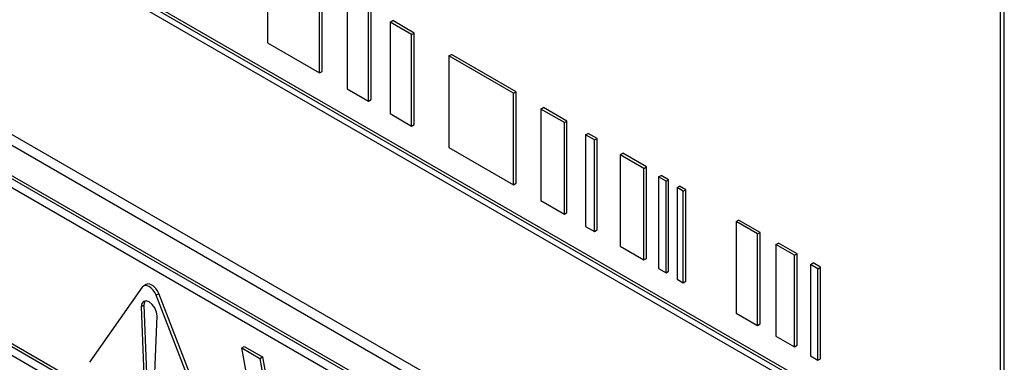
# Paper-space layout 'Blatt4' of a CAD drawing. Header units: millimetres. Extents: x 5 to 418, y 2 to 292.
# Tile 21 of 93: x 140.33 to 145.6, y 152.58 to 154.42. Entities that reach past the tile are written whole.
import ezdxf

# ---------------------------------------------------------------- set-up
doc = ezdxf.new("R2010")
doc.units = ezdxf.units.MM

psp = doc.layouts.new('Blatt4')

# ---------------------------------------------------------------- linework, layer by layer
at = {"color": 7, "linetype": 'Continuous', "lineweight": 25}
for p, q in [((145.5989, 150.8436), (145.5989, 157.4576)), ((145.5786, 150.9136), (145.5786, 157.4459)), ((145.2949, 152.0306), (138.3463, 156.0419)), ((145.309, 152.0388), (138.3605, 156.0501)), ((138.3463, 156.0093), (145.2949, 151.9979)), ((138.3157, 154.8848), (145.4574, 150.762)), ((138.3662, 154.914), (145.4372, 150.8319)), ((141.6569, 154.784), (141.6569, 154.2941)), ((145.4079, 150.6109), (138.3369, 154.6929)), ((145.4221, 150.6191), (138.351, 154.7011)), ((141.9356, 154.1332), (141.9356, 154.6231)), ((141.9498, 154.1413), (141.9498, 154.6312)), ((142.0825, 154.5383), (142.0825, 154.0484)), ((142.1977, 153.9819), (142.1977, 154.4718)), ((142.2118, 153.9901), (142.2118, 154.48)), ((142.3129, 154.4053), (142.327, 154.4135)), ((142.4281, 154.3388), (142.3129, 154.4053)), ((142.3129, 154.4053), (142.3129, 153.9154)), ((142.4422, 154.347), (142.327, 154.4135)), ((142.4281, 154.3388), (142.4422, 154.347)), ((142.4422, 153.8571), (142.4422, 154.347)), ((141.6569, 154.2941), (141.9356, 154.1332)), ((142.4281, 153.8489), (142.4281, 154.3388)), ((142.627, 154.224), (142.6412, 154.2321)), ((142.9726, 154.0245), (142.627, 154.224)), ((142.627, 154.224), (142.627, 153.734)), ((142.9867, 154.0326), (142.6412, 154.2321)), ((141.9356, 154.1332), (141.9498, 154.1413)), ((142.0825, 154.0484), (142.1977, 153.9819)), ((142.9726, 154.0245), (142.9867, 154.0326)), ((142.9867, 153.5427), (142.9867, 154.0326)), ((142.1977, 153.9819), (142.2118, 153.9901)), ((142.9726, 153.5345), (142.9726, 154.0245)), ((143.1192, 153.9398), (143.1333, 153.948)), ((143.2451, 153.8672), (143.1192, 153.9398)), ((143.1192, 153.9398), (143.1192, 153.4499)), ((143.2592, 153.8753), (143.1333, 153.948)), ((142.3129, 153.9154), (142.4281, 153.8489)), ((143.2451, 153.8672), (143.2592, 153.8753)), ((143.2451, 153.3772), (143.2451, 153.8672)), ((143.2592, 153.3854), (143.2592, 153.8753)), ((142.4281, 153.8489), (142.4422, 153.8571)), ((143.3589, 153.8014), (143.3731, 153.8096)), ((143.4058, 153.7744), (143.3589, 153.8014)), ((143.3589, 153.8014), (143.3589, 153.3115)), ((143.4199, 153.7825), (143.3731, 153.8096)), ((143.4058, 153.7744), (143.4199, 153.7825)), ((143.4058, 153.2845), (143.4058, 153.7744)), ((143.4199, 153.2926), (143.4199, 153.7825)), ((142.627, 153.734), (142.9726, 153.5345)), ((143.5439, 153.6946), (143.5581, 153.7028)), ((143.6701, 153.6218), (143.5439, 153.6946)), ((143.5439, 153.6946), (143.5439, 153.2047)), ((143.6842, 153.63), (143.5581, 153.7028)), ((143.6701, 153.6218), (143.6842, 153.63)), ((143.6701, 153.1319), (143.6701, 153.6218)), ((143.6842, 153.1401), (143.6842, 153.63)), ((145.4079, 150.5619), (140.1471, 153.5989)), ((143.7488, 153.5764), (143.7629, 153.5845)), ((143.789, 153.5531), (143.7488, 153.5764)), ((143.7488, 153.5764), (143.7488, 153.0865)), ((143.8032, 153.5613), (143.7629, 153.5845)), ((143.789, 153.5531), (143.8032, 153.5613)), ((143.789, 153.0632), (143.789, 153.5531)), ((143.8032, 153.0714), (143.8032, 153.5613)), ((142.9726, 153.5345), (142.9867, 153.5427)), ((143.8479, 153.5192), (143.862, 153.5273)), ((143.8815, 153.4997), (143.8479, 153.5192)), ((143.8479, 153.5192), (143.8479, 153.0292)), ((143.8957, 153.5079), (143.862, 153.5273)), ((143.8815, 153.4997), (143.8957, 153.5079)), ((143.8815, 153.0098), (143.8815, 153.4997)), ((143.8957, 153.018), (143.8957, 153.5079)), ((143.1192, 153.4499), (143.2451, 153.3772)), ((143.2451, 153.3772), (143.2592, 153.3854)), ((144.1635, 153.337), (144.1777, 153.3451)), ((144.2921, 153.2791), (144.1777, 153.3451)), ((143.3589, 153.3115), (143.4058, 153.2845)), ((143.4058, 153.2845), (143.4199, 153.2926)), ((144.278, 153.2709), (144.1635, 153.337)), ((144.1635, 153.337), (144.1635, 152.847)), ((144.278, 153.2709), (144.2921, 153.2791)), ((144.278, 152.781), (144.278, 153.2709)), ((144.2921, 152.7891), (144.2921, 153.2791)), ((143.5439, 153.2047), (143.6701, 153.1319)), ((144.3765, 153.214), (144.3907, 153.2222)), ((144.4762, 153.1564), (144.3765, 153.214)), ((144.3765, 153.214), (144.3765, 152.7241)), ((144.4904, 153.1646), (144.3907, 153.2222)), ((143.6701, 153.1319), (143.6842, 153.1401)), ((144.4762, 153.1564), (144.4904, 153.1646)), ((144.4762, 152.6665), (144.4762, 153.1564)), ((144.4904, 152.6747), (144.4904, 153.1646)), ((143.7488, 153.0865), (143.789, 153.0632)), ((144.5615, 153.1072), (144.5757, 153.1153)), ((144.6018, 153.084), (144.5615, 153.1072)), ((144.5615, 153.1072), (144.5615, 152.6173)), ((144.6159, 153.0921), (144.5757, 153.1153)), ((144.6018, 153.084), (144.6159, 153.0921)), ((144.6018, 152.594), (144.6018, 153.084)), ((144.6159, 152.6022), (144.6159, 153.0921)), ((143.789, 153.0632), (143.8032, 153.0714)), ((143.8479, 153.0292), (143.8815, 153.0098)), ((140.9871, 152.9856), (140.7043, 152.5832)), ((141.008, 153.0001), (140.9939, 152.9919)), ((143.8815, 153.0098), (143.8957, 153.018)), ((141.3435, 152.2142), (141.0606, 152.9432)), ((141.3576, 152.2224), (141.0748, 152.9514)), ((140.9815, 152.8805), (140.9956, 152.5153)), ((140.9956, 152.8887), (141.0097, 152.5235)), ((141.0522, 152.4827), (141.0663, 152.8316)), ((144.1635, 152.847), (144.278, 152.781)), ((144.278, 152.781), (144.2921, 152.7891)), ((140.1471, 152.7498), (145.5069, 149.6557)), ((140.1612, 152.758), (145.5069, 149.672)), ((144.3765, 152.7241), (144.4762, 152.6665)), ((145.5069, 149.6067), (140.1471, 152.7009)), ((141.5189, 152.66), (141.533, 152.6682)), ((141.6374, 152.0201), (141.5189, 152.66)), ((141.5189, 152.66), (141.6164, 152.6037)), ((141.533, 152.6682), (141.6306, 152.6119)), ((144.4762, 152.6665), (144.4904, 152.6747)), ((141.6164, 152.6037), (141.6306, 152.6119)), ((141.6164, 152.6037), (141.6934, 152.1667)), ((141.6306, 152.6119), (141.7023, 152.2045)), ((144.5615, 152.6173), (144.6018, 152.594)), ((144.6018, 152.594), (144.6159, 152.6022))]:
    psp.add_line(p, q, dxfattribs=at)
at = {"color": 7, "linetype": 'Continuous', "lineweight": 18}
for p, q in [((141.0606, 152.9432), (141.0748, 152.9514)), ((140.9815, 152.8805), (140.9956, 152.8887))]:
    psp.add_line(p, q, dxfattribs=at)
at = {"color": 7, "linetype": 'Continuous', "lineweight": 25, "flags": 128}
for points in [[(141.0606, 152.9432), (141.0539, 152.9573), (141.0451, 152.9701), (141.0349, 152.9809), (141.0239, 152.9889), (141.0129, 152.9936), (141.0027, 152.9946), (140.9939, 152.9919), (140.9871, 152.9856)], [(141.0748, 152.9514), (141.068, 152.9654), (141.0592, 152.9783), (141.049, 152.9891), (141.038, 152.9971), (141.027, 153.0018), (141.0168, 153.0028), (141.008, 153.0001)], [(141.0663, 152.8316), (141.0636, 152.8525), (141.0546, 152.8744), (141.0406, 152.8937), (141.0239, 152.9073), (141.0072, 152.913), (140.9932, 152.9098), (140.9842, 152.8984), (140.9815, 152.8805)], [(141.0018, 152.9129), (140.9983, 152.9066), (140.9956, 152.8887)]]:
    psp.add_lwpolyline(points, dxfattribs=at)

doc.saveas('drawing.dxf')
